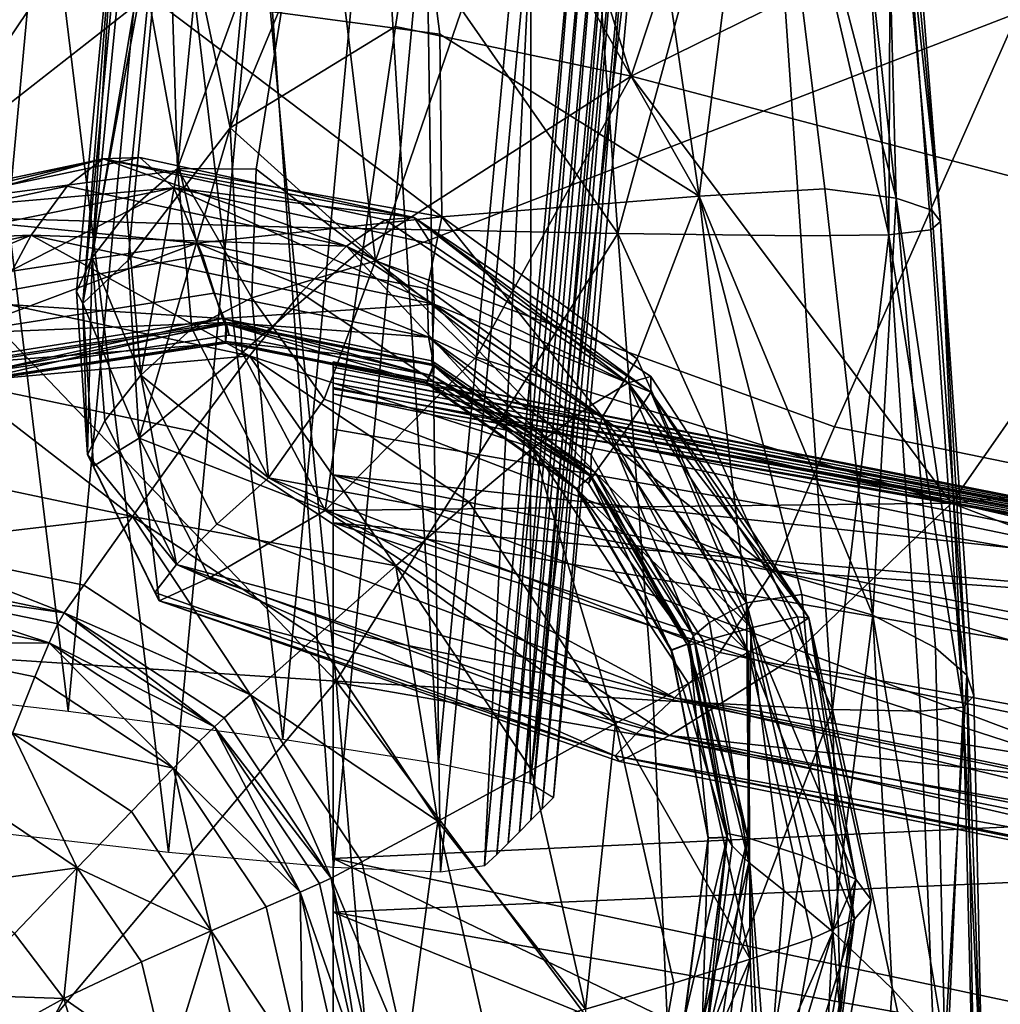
# Model space of a CAD drawing. Header units: millimetres. Extents: x -312 to 313, y -340 to 267.
# Tile 7 of 73: x -265 to -240, y -196 to -171. Entities that reach past the tile are written whole.
import ezdxf

# ---------------------------------------------------------------- set-up
doc = ezdxf.new("R2010")
doc.units = ezdxf.units.MM
doc.layers.add('Default', color=7, linetype='Continuous', true_color=0x000000)

msp = doc.modelspace()

# ---------------------------------------------------------------- linework, layer by layer
at = {"layer": 'Default', "color": 18, "true_color": 0x000000}
for points in [[(-260.015, -173.572, 448.469), (-255.774, -170.976, 451.079), (-253.915, -158.95, 453.463)], [(-260.015, -173.572, 448.469), (-253.915, -158.95, 453.463), (-258.943, -162.173, 449.575)], [(-249.724, -172.251, 451.912), (-253.915, -158.95, 453.463), (-255.774, -170.976, 451.079)], [(-249.724, -172.251, 451.912), (-245.592, -159.793, 454.798), (-253.915, -158.95, 453.463)], [(-249.724, -172.251, 451.912), (-230.742, -162.897, 453.99), (-245.592, -159.793, 454.798)], [(-262.119, -170.166, 654.902), (-255.893, -161.386, 654.469), (-254.632, -171.171, 654.614)], [(-247.981, -175.326, 655.64), (-254.632, -171.171, 654.614), (-255.893, -161.386, 654.469)], [(-247.981, -175.326, 655.64), (-255.893, -161.386, 654.469), (-249.912, -162.127, 655.053)], [(-262.119, -170.166, 654.902), (-270.876, -171.167, 656.03), (-272.714, -161.892, 656.569)], [(-247.981, -175.326, 655.64), (-249.912, -162.127, 655.053), (-246.335, -162.33, 656.96)], [(-268.726, -175.812, 677.901), (-259.742, -162.42, 675.447), (-270.413, -162.176, 677.564)], [(-264.167, -188.54, 444.324), (-267.368, -162.377, 442.397), (-269.749, -187.902, 443.694)], [(-268.726, -175.812, 677.901), (-258.463, -176.125, 676.013), (-259.742, -162.42, 675.447)], [(-264.167, -188.54, 444.324), (-261.787, -163.015, 443.025), (-267.368, -162.377, 442.397)], [(-260.015, -173.572, 448.469), (-258.943, -162.173, 449.575), (-261.591, -166.111, 445.172)], [(-250.071, -176.282, 673.765), (-251.058, -162.532, 673.031), (-259.742, -162.42, 675.447)], [(-250.071, -176.282, 673.765), (-259.742, -162.42, 675.447), (-258.463, -176.125, 676.013)], [(-247.981, -175.326, 655.64), (-246.335, -162.33, 656.96), (-244.758, -175.135, 658.149)], [(-242.925, -175.377, 660.481), (-246.335, -162.33, 656.96), (-244.381, -162.308, 659.413)], [(-242.925, -175.377, 660.481), (-244.758, -175.135, 658.149), (-246.335, -162.33, 656.96)], [(-242.925, -175.377, 660.481), (-244.381, -162.308, 659.413), (-243.27, -162.37, 661.641)], [(-241.79, -175.98, 664.597), (-243.27, -162.37, 661.641), (-242.874, -162.464, 663.711)], [(-241.79, -175.98, 664.597), (-242.011, -175.683, 662.598), (-243.27, -162.37, 661.641)], [(-242.925, -175.377, 660.481), (-243.27, -162.37, 661.641), (-242.011, -175.683, 662.598)], [(-250.071, -176.282, 673.765), (-246.312, -162.581, 670.386), (-251.058, -162.532, 673.031)], [(-250.071, -176.282, 673.765), (-245.375, -176.348, 671.22), (-246.312, -162.581, 670.386)], [(-243.117, -176.32, 668.711), (-244.109, -162.578, 667.835), (-246.312, -162.581, 670.386)], [(-243.117, -176.32, 668.711), (-246.312, -162.581, 670.386), (-245.375, -176.348, 671.22)], [(-243.117, -176.32, 668.711), (-243.058, -162.537, 665.691), (-244.109, -162.578, 667.835)], [(-243.117, -176.32, 668.711), (-242.041, -176.194, 666.568), (-243.058, -162.537, 665.691)], [(-241.79, -175.98, 664.597), (-242.874, -162.464, 663.711), (-243.058, -162.537, 665.691)], [(-241.79, -175.98, 664.597), (-243.058, -162.537, 665.691), (-242.041, -176.194, 666.568)], [(-249.724, -172.251, 451.912), (-236.326, -175.777, 450.914), (-230.742, -162.897, 453.99)], [(-258.665, -189.258, 443.243), (-261.787, -163.015, 443.025), (-264.167, -188.54, 444.324)], [(-258.665, -189.258, 443.243), (-256.285, -163.733, 441.945), (-261.787, -163.015, 443.025)], [(-254.672, -189.882, 440.511), (-256.285, -163.733, 441.945), (-258.665, -189.258, 443.243)], [(-254.672, -189.882, 440.511), (-252.291, -164.357, 439.214), (-256.285, -163.733, 441.945)], [(-252.314, -190.388, 436.28), (-252.291, -164.357, 439.214), (-254.672, -189.882, 440.511)], [(-252.314, -190.388, 436.28), (-249.934, -164.863, 434.983), (-252.291, -164.357, 439.214)], [(-261.37, -174.614, 437.654), (-261.645, -165.548, 437.953), (-260.384, -164.625, 437.14)], [(-261.37, -174.614, 437.654), (-260.384, -164.625, 437.14), (-257.765, -164.718, 436.38)], [(-261.37, -174.614, 437.654), (-257.765, -164.718, 436.38), (-259.35, -174.638, 436.994)], [(-256.282, -176.983, 436.395), (-259.35, -174.638, 436.994), (-257.765, -164.718, 436.38)], [(-256.282, -176.983, 436.395), (-257.765, -164.718, 436.38), (-252.806, -166.834, 435.48)], [(-252.314, -190.388, 436.28), (-249.341, -165.228, 429.406), (-249.934, -164.863, 434.983)], [(-267.176, -191.53, 378.193), (-270.297, -165.287, 377.976), (-264.796, -166.005, 376.895)], [(-252.314, -190.388, 436.28), (-251.722, -190.753, 430.704), (-249.341, -165.228, 429.406)], [(-251.722, -190.753, 430.704), (-249.631, -165.522, 423.168), (-249.341, -165.228, 429.406)], [(-263.556, -176.902, 439.545), (-262.529, -166.477, 439.008), (-261.645, -165.548, 437.953)], [(-263.556, -176.902, 439.545), (-261.645, -165.548, 437.953), (-262.664, -175.755, 438.471)], [(-261.37, -174.614, 437.654), (-262.664, -175.755, 438.471), (-261.645, -165.548, 437.953)], [(-252.011, -191.047, 424.466), (-249.92, -165.815, 416.95), (-249.631, -165.522, 423.168)], [(-251.722, -190.753, 430.704), (-252.011, -191.047, 424.466), (-249.631, -165.522, 423.168)], [(-252.011, -191.047, 424.466), (-252.301, -191.34, 418.248), (-249.92, -165.815, 416.95)], [(-252.301, -191.34, 418.248), (-250.209, -166.107, 410.742), (-249.92, -165.815, 416.95)], [(-261.594, -192.168, 378.822), (-267.176, -191.53, 378.193), (-264.796, -166.005, 376.895)], [(-261.594, -192.168, 378.822), (-264.796, -166.005, 376.895), (-259.214, -166.643, 377.525)], [(-263.798, -178.079, 442.858), (-261.591, -166.111, 445.172), (-262.774, -167.419, 442.297)], [(-263.798, -178.079, 442.858), (-262.628, -176.966, 445.317), (-261.591, -166.111, 445.172)], [(-260.015, -173.572, 448.469), (-261.591, -166.111, 445.172), (-262.628, -176.966, 445.317)], [(-252.301, -191.34, 418.248), (-252.589, -191.632, 412.041), (-250.209, -166.107, 410.742)], [(-252.589, -191.632, 412.041), (-250.498, -166.399, 404.536), (-250.209, -166.107, 410.742)], [(-252.878, -191.924, 405.833), (-250.793, -166.692, 397.99), (-250.498, -166.399, 404.536)], [(-252.589, -191.632, 412.041), (-252.878, -191.924, 405.833), (-250.498, -166.399, 404.536)], [(-263.556, -176.902, 439.545), (-262.937, -167.179, 440.419), (-262.529, -166.477, 439.008)], [(-257.362, -192.55, 381.22), (-261.594, -192.168, 378.822), (-259.214, -166.643, 377.525)], [(-257.362, -192.55, 381.22), (-259.214, -166.643, 377.525), (-254.982, -167.025, 379.922)], [(-253.174, -192.217, 399.287), (-251.105, -166.986, 390.765), (-250.793, -166.692, 397.99)], [(-252.878, -191.924, 405.833), (-253.174, -192.217, 399.287), (-250.793, -166.692, 397.99)], [(-256.282, -176.983, 436.395), (-252.806, -166.834, 435.48), (-239.806, -170.624, 433.335)], [(-263.798, -178.079, 442.858), (-262.937, -167.179, 440.419), (-263.961, -177.772, 440.973)], [(-263.556, -176.902, 439.545), (-263.961, -177.772, 440.973), (-262.937, -167.179, 440.419)], [(-263.798, -178.079, 442.858), (-262.774, -167.419, 442.297), (-262.937, -167.179, 440.419)], [(-254.614, -192.668, 385.571), (-257.362, -192.55, 381.22), (-254.982, -167.025, 379.922)], [(-254.614, -192.668, 385.571), (-254.982, -167.025, 379.922), (-252.234, -167.143, 384.274)], [(-253.485, -192.511, 392.063), (-254.614, -192.668, 385.571), (-252.234, -167.143, 384.274)], [(-253.485, -192.511, 392.063), (-252.234, -167.143, 384.274), (-251.105, -166.986, 390.765)], [(-253.174, -192.217, 399.287), (-253.485, -192.511, 392.063), (-251.105, -166.986, 390.765)], [(-262.119, -170.166, 654.902), (-269.207, -175.715, 653.618), (-270.876, -171.167, 656.03)], [(-262.119, -170.166, 654.902), (-261.304, -174.658, 653.035), (-269.207, -175.715, 653.618)], [(-262.119, -170.166, 654.902), (-254.632, -171.171, 654.614), (-254.588, -175.859, 652.88)], [(-262.119, -170.166, 654.902), (-254.588, -175.859, 652.88), (-261.304, -174.658, 653.035)], [(-256.282, -176.983, 436.395), (-239.806, -170.624, 433.335), (-244.511, -181.247, 434.446)], [(-216.376, -187.023, 429.741), (-244.511, -181.247, 434.446), (-239.806, -170.624, 433.335)], [(-260.015, -173.572, 448.469), (-256.604, -176.654, 448.914), (-255.774, -170.976, 451.079)], [(-249.724, -172.251, 451.912), (-255.774, -170.976, 451.079), (-256.604, -176.654, 448.914)], [(-247.981, -175.326, 655.64), (-254.588, -175.859, 652.88), (-254.632, -171.171, 654.614)], [(-249.724, -172.251, 451.912), (-256.604, -176.654, 448.914), (-253.707, -179.462, 448.638)], [(-249.724, -172.251, 451.912), (-253.707, -179.462, 448.638), (-241.505, -183.204, 447.504)], [(-249.724, -172.251, 451.912), (-241.505, -183.204, 447.504), (-236.326, -175.777, 450.914)], [(-260.015, -173.572, 448.469), (-262.628, -176.966, 445.317), (-262.347, -181.534, 445.03)], [(-260.015, -173.572, 448.469), (-262.347, -181.534, 445.03), (-259.707, -179.339, 447.05)], [(-260.015, -173.572, 448.469), (-259.707, -179.339, 447.05), (-256.604, -176.654, 448.914)], [(-263.27, -174.366, 395.031), (-264.197, -175.068, 342.362), (-271.287, -176.565, 342.573)], [(-263.27, -174.366, 395.031), (-271.287, -176.565, 342.573), (-270.419, -175.872, 395.242)], [(-263.27, -174.366, 395.031), (-270.419, -175.872, 395.242), (-269.295, -175.801, 447.902)], [(-263.27, -174.366, 395.031), (-269.295, -175.801, 447.902), (-262.334, -174.337, 447.696)], [(-261.462, -175.116, 501.9), (-262.334, -174.337, 447.696), (-269.295, -175.801, 447.902)], [(-263.27, -174.366, 395.031), (-257.027, -176.613, 342.176), (-264.197, -175.068, 342.362)], [(-263.27, -174.366, 395.031), (-262.334, -174.337, 447.696), (-255.294, -175.871, 447.513)], [(-263.27, -174.366, 395.031), (-256.039, -175.934, 394.843), (-257.027, -176.613, 342.176)], [(-263.27, -174.366, 395.031), (-255.294, -175.871, 447.513), (-256.039, -175.934, 394.843)], [(-261.462, -175.116, 501.9), (-255.294, -175.871, 447.513), (-262.334, -174.337, 447.696)], [(-260.867, -176.529, 649.104), (-269.207, -175.715, 653.618), (-261.304, -174.658, 653.035)], [(-261.37, -174.614, 437.654), (-262.305, -179.921, 438.537), (-262.664, -175.755, 438.471)], [(-261.37, -174.614, 437.654), (-260.994, -178.723, 437.717), (-262.305, -179.921, 438.537)], [(-261.37, -174.614, 437.654), (-259.456, -177.936, 437.196), (-260.994, -178.723, 437.717)], [(-261.37, -174.614, 437.654), (-259.35, -174.638, 436.994), (-259.456, -177.936, 437.196)], [(-260.867, -176.529, 649.104), (-261.304, -174.658, 653.035), (-254.588, -175.859, 652.88)], [(-256.282, -176.983, 436.395), (-259.456, -177.936, 437.196), (-259.35, -174.638, 436.994)], [(-265.12, -176.329, 285.778), (-271.287, -176.565, 342.573), (-264.197, -175.068, 342.362)], [(-261.462, -175.116, 501.9), (-269.295, -175.801, 447.902), (-268.137, -176.472, 502.092)], [(-261.462, -175.116, 501.9), (-268.137, -176.472, 502.092), (-267.169, -178.011, 559.356)], [(-261.462, -175.116, 501.9), (-267.169, -178.011, 559.356), (-260.724, -176.843, 559.186)], [(-265.12, -176.329, 285.778), (-264.197, -175.068, 342.362), (-257.027, -176.613, 342.176)], [(-261.462, -175.116, 501.9), (-260.724, -176.843, 559.186), (-254.782, -178.094, 559.035)], [(-261.462, -175.116, 501.9), (-254.782, -178.094, 559.035), (-254.855, -176.55, 501.731)], [(-261.462, -175.116, 501.9), (-254.855, -176.55, 501.731), (-255.294, -175.871, 447.513)], [(-247.981, -175.326, 655.64), (-244.758, -175.135, 658.149), (-243.529, -186.074, 659.178)], [(-242.925, -175.377, 660.481), (-243.529, -186.074, 659.178), (-244.758, -175.135, 658.149)], [(-247.981, -175.326, 655.64), (-249.573, -179.5, 653.041), (-254.588, -175.859, 652.88)], [(-247.981, -175.326, 655.64), (-246.764, -185.759, 653.407), (-249.573, -179.5, 653.041)], [(-247.981, -175.326, 655.64), (-243.529, -186.074, 659.178), (-245.344, -185.544, 656.543)], [(-247.981, -175.326, 655.64), (-245.344, -185.544, 656.543), (-246.764, -185.759, 653.407)], [(-242.925, -175.377, 660.481), (-241.917, -186.912, 661.449), (-243.529, -186.074, 659.178)], [(-242.925, -175.377, 660.481), (-242.011, -175.683, 662.598), (-241.11, -187.619, 663.491)], [(-242.925, -175.377, 660.481), (-241.11, -187.619, 663.491), (-241.917, -186.912, 661.449)], [(-260.867, -176.529, 649.104), (-267.874, -177.592, 649.251), (-269.207, -175.715, 653.618)], [(-263.556, -176.902, 439.545), (-262.664, -175.755, 438.471), (-262.305, -179.921, 438.537)], [(-241.79, -175.98, 664.597), (-241.11, -187.619, 663.491), (-242.011, -175.683, 662.598)], [(-210.046, -179.929, 448.029), (-236.326, -175.777, 450.914), (-241.505, -183.204, 447.504)], [(-268.726, -175.812, 677.901), (-267.208, -187.123, 678.245), (-257.297, -187.774, 676.56)], [(-268.726, -175.812, 677.901), (-257.297, -187.774, 676.56), (-258.463, -176.125, 676.013)], [(-260.867, -176.529, 649.104), (-254.588, -175.859, 652.88), (-254.956, -177.701, 648.996)], [(-249.805, -180.117, 394.705), (-257.027, -176.613, 342.176), (-256.039, -175.934, 394.843)], [(-249.805, -180.117, 394.705), (-256.039, -175.934, 394.843), (-255.294, -175.871, 447.513)], [(-249.805, -180.117, 394.705), (-255.294, -175.871, 447.513), (-249.224, -179.957, 447.38)], [(-249.219, -180.355, 501.607), (-255.294, -175.871, 447.513), (-254.855, -176.55, 501.731)], [(-249.219, -180.355, 501.607), (-249.224, -179.957, 447.38), (-255.294, -175.871, 447.513)], [(-250.464, -180.988, 648.955), (-254.956, -177.701, 648.996), (-254.588, -175.859, 652.88)], [(-250.464, -180.988, 648.955), (-254.588, -175.859, 652.88), (-249.573, -179.5, 653.041)], [(-241.79, -175.98, 664.597), (-242.041, -176.194, 666.568), (-241.212, -188.439, 667.396)], [(-241.79, -175.98, 664.597), (-241.212, -188.439, 667.396), (-240.934, -188.144, 665.432)], [(-241.79, -175.98, 664.597), (-240.934, -188.144, 665.432), (-241.11, -187.619, 663.491)], [(-250.071, -176.282, 673.765), (-258.463, -176.125, 676.013), (-257.297, -187.774, 676.56)], [(-250.071, -176.282, 673.765), (-257.297, -187.774, 676.56), (-249.16, -188.256, 674.468)], [(-250.071, -176.282, 673.765), (-249.16, -188.256, 674.468), (-244.557, -188.497, 672.011)], [(-250.071, -176.282, 673.765), (-244.557, -188.497, 672.011), (-245.375, -176.348, 671.22)], [(-243.117, -176.32, 668.711), (-241.212, -188.439, 667.396), (-242.041, -176.194, 666.568)], [(-265.12, -176.329, 285.778), (-272.495, -179.409, 221.551), (-271.959, -177.776, 285.98)], [(-265.12, -176.329, 285.778), (-266.042, -178.038, 221.361), (-272.495, -179.409, 221.551)], [(-265.12, -176.329, 285.778), (-271.959, -177.776, 285.98), (-271.287, -176.565, 342.573)], [(-260.867, -176.529, 649.104), (-267.04, -178.854, 642.845), (-267.874, -177.592, 649.251)], [(-260.867, -176.529, 649.104), (-260.432, -177.819, 642.781), (-267.04, -178.854, 642.845)], [(-265.12, -176.329, 285.778), (-259.517, -179.427, 221.192), (-266.042, -178.038, 221.361)], [(-265.12, -176.329, 285.778), (-257.027, -176.613, 342.176), (-258.204, -177.811, 285.598)], [(-265.12, -176.329, 285.778), (-258.204, -177.811, 285.598), (-259.517, -179.427, 221.192)], [(-260.867, -176.529, 649.104), (-254.926, -178.944, 642.688), (-260.432, -177.819, 642.781)], [(-260.867, -176.529, 649.104), (-254.956, -177.701, 648.996), (-254.926, -178.944, 642.688)], [(-249.219, -180.355, 501.607), (-254.855, -176.55, 501.731), (-254.782, -178.094, 559.035)], [(-243.117, -176.32, 668.711), (-245.375, -176.348, 671.22), (-244.557, -188.497, 672.011)], [(-243.117, -176.32, 668.711), (-244.557, -188.497, 672.011), (-242.302, -188.543, 669.538)], [(-243.117, -176.32, 668.711), (-242.302, -188.543, 669.538), (-241.212, -188.439, 667.396)], [(-257.576, -183.393, 446.472), (-256.604, -176.654, 448.914), (-259.707, -179.339, 447.05)], [(-252.24, -181.788, 285.467), (-258.204, -177.811, 285.598), (-257.027, -176.613, 342.176)], [(-257.576, -183.393, 446.472), (-253.707, -179.462, 448.638), (-256.604, -176.654, 448.914)], [(-252.24, -181.788, 285.467), (-257.027, -176.613, 342.176), (-250.844, -180.749, 342.04)], [(-249.805, -180.117, 394.705), (-250.844, -180.749, 342.04), (-257.027, -176.613, 342.176)], [(-260.214, -178.466, 605.462), (-260.724, -176.843, 559.186), (-267.169, -178.011, 559.356)], [(-263.556, -176.902, 439.545), (-263.675, -181.953, 441.059), (-263.961, -177.772, 440.973)], [(-263.798, -178.079, 442.858), (-262.347, -181.534, 445.03), (-262.628, -176.966, 445.317)], [(-263.556, -176.902, 439.545), (-263.234, -181.087, 439.62), (-263.675, -181.953, 441.059)], [(-263.556, -176.902, 439.545), (-262.305, -179.921, 438.537), (-263.234, -181.087, 439.62)], [(-260.214, -178.466, 605.462), (-254.782, -178.094, 559.035), (-260.724, -176.843, 559.186)], [(-256.282, -176.983, 436.395), (-257.604, -180.535, 436.858), (-259.456, -177.936, 437.196)], [(-256.282, -176.983, 436.395), (-246.091, -184.94, 434.965), (-257.604, -180.535, 436.858)], [(-256.282, -176.983, 436.395), (-244.511, -181.247, 434.446), (-246.091, -184.94, 434.965)], [(-260.124, -178.568, 636.471), (-267.04, -178.854, 642.845), (-260.432, -177.819, 642.781)], [(-263.798, -178.079, 442.858), (-263.961, -177.772, 440.973), (-263.675, -181.953, 441.059)], [(-260.124, -178.568, 636.471), (-260.432, -177.819, 642.781), (-254.926, -178.944, 642.688)], [(-252.24, -181.788, 285.467), (-259.517, -179.427, 221.192), (-258.204, -177.811, 285.598)], [(-250.464, -180.988, 648.955), (-254.926, -178.944, 642.688), (-254.956, -177.701, 648.996)], [(-260.214, -178.466, 605.462), (-267.169, -178.011, 559.356), (-266.532, -179.47, 605.613)], [(-266.981, -180.095, 153.034), (-266.042, -178.038, 221.361), (-259.517, -179.427, 221.192)], [(-263.798, -178.079, 442.858), (-263.525, -182.254, 442.948), (-262.347, -181.534, 445.03)], [(-263.798, -178.079, 442.858), (-263.675, -181.953, 441.059), (-263.525, -182.254, 442.948)], [(-259.03, -182.556, 437.47), (-260.994, -178.723, 437.717), (-259.456, -177.936, 437.196)], [(-259.03, -182.556, 437.47), (-259.456, -177.936, 437.196), (-257.604, -180.535, 436.858)], [(-260.214, -178.466, 605.462), (-254.842, -179.553, 605.333), (-254.782, -178.094, 559.035)], [(-250.65, -182.416, 605.242), (-254.782, -178.094, 559.035), (-254.842, -179.553, 605.333)], [(-249.219, -180.355, 501.607), (-254.782, -178.094, 559.035), (-249.902, -181.401, 558.925)], [(-250.65, -182.416, 605.242), (-249.902, -181.401, 558.925), (-254.782, -178.094, 559.035)], [(-260.124, -178.568, 636.471), (-266.599, -179.563, 636.603), (-267.04, -178.854, 642.845)], [(-260.124, -178.568, 636.471), (-266.445, -180.027, 636.64), (-266.599, -179.563, 636.603)], [(-260.214, -178.466, 605.462), (-266.532, -179.47, 605.613), (-266.399, -179.861, 629.327)], [(-260.124, -178.568, 636.471), (-260.133, -179.056, 636.505), (-266.445, -180.027, 636.64)], [(-260.214, -178.466, 605.462), (-266.399, -179.861, 629.327), (-260.036, -178.892, 629.176)], [(-260.214, -178.466, 605.462), (-254.795, -179.941, 629.066), (-254.842, -179.553, 605.333)], [(-260.214, -178.466, 605.462), (-260.036, -178.892, 629.176), (-254.795, -179.941, 629.066)], [(-254.786, -179.646, 636.375), (-260.133, -179.056, 636.505), (-260.124, -178.568, 636.471)], [(-260.124, -178.568, 636.471), (-254.926, -178.944, 642.688), (-254.786, -179.646, 636.375)], [(-260.11, -178.609, 635.885), (-266.399, -179.861, 629.327), (-266.575, -179.603, 636.018)], [(-266.575, -179.603, 636.018), (-260.123, -179.096, 635.919), (-260.11, -178.609, 635.885)], [(-260.11, -178.609, 635.885), (-260.036, -178.892, 629.176), (-266.399, -179.861, 629.327)], [(-259.03, -182.556, 437.47), (-262.305, -179.921, 438.537), (-260.994, -178.723, 437.717)], [(-260.11, -178.609, 635.885), (-260.123, -179.096, 635.919), (-254.977, -180.131, 635.816)], [(-260.11, -178.609, 635.885), (-254.781, -179.684, 635.789), (-254.795, -179.941, 629.066)], [(-260.11, -178.609, 635.885), (-254.795, -179.941, 629.066), (-260.036, -178.892, 629.176)], [(-260.11, -178.609, 635.885), (-254.977, -180.131, 635.816), (-254.781, -179.684, 635.789)], [(-266.445, -180.027, 636.64), (-260.133, -179.056, 636.505), (-260.123, -179.096, 635.919)], [(-254.786, -179.646, 636.375), (-254.976, -180.096, 636.403), (-260.133, -179.056, 636.505)], [(-260.133, -179.056, 636.505), (-254.977, -180.131, 635.816), (-260.123, -179.096, 635.919)], [(-260.133, -179.056, 636.505), (-254.976, -180.096, 636.403), (-254.977, -180.131, 635.816)], [(-250.762, -182.491, 636.327), (-254.926, -178.944, 642.688), (-250.75, -181.962, 642.612)], [(-250.762, -182.491, 636.327), (-254.786, -179.646, 636.375), (-254.926, -178.944, 642.688)], [(-250.464, -180.988, 648.955), (-250.75, -181.962, 642.612), (-254.926, -178.944, 642.688)], [(-266.575, -179.603, 636.018), (-266.425, -180.067, 636.055), (-260.123, -179.096, 635.919)], [(-266.445, -180.027, 636.64), (-260.123, -179.096, 635.919), (-266.425, -180.067, 636.055)], [(-257.576, -183.393, 446.472), (-259.707, -179.339, 447.05), (-262.347, -181.534, 445.03)], [(-266.981, -180.095, 153.034), (-259.517, -179.427, 221.192), (-260.957, -181.369, 152.88)], [(-255.76, -184.812, 152.765), (-260.957, -181.369, 152.88), (-259.517, -179.427, 221.192)], [(-255.76, -184.812, 152.765), (-259.517, -179.427, 221.192), (-253.888, -183.168, 221.068)], [(-252.24, -181.788, 285.467), (-253.888, -183.168, 221.068), (-259.517, -179.427, 221.192)], [(-257.576, -183.393, 446.472), (-241.505, -183.204, 447.504), (-253.707, -179.462, 448.638)], [(-257.368, -179.577, 390.228), (-232.403, -184.559, 393.542), (-232.797, -184.431, 387.194)], [(-257.368, -179.577, 390.228), (-257.368, -179.716, 396.852), (-232.403, -184.559, 393.542)], [(-233.205, -185.078, 381.565), (-257.368, -180.233, 384.388), (-257.368, -179.577, 390.228)], [(-233.205, -185.078, 381.565), (-257.368, -179.577, 390.228), (-232.797, -184.431, 387.194)], [(-250.65, -182.416, 605.242), (-254.842, -179.553, 605.333), (-254.795, -179.941, 629.066)], [(-250.464, -180.988, 648.955), (-249.573, -179.5, 653.041), (-246.764, -185.759, 653.407)], [(-232.403, -184.559, 393.542), (-257.368, -179.716, 396.852), (-257.368, -179.854, 403.454)], [(-254.781, -179.684, 635.789), (-254.977, -180.131, 635.816), (-251.127, -182.848, 635.758)], [(-250.762, -182.491, 636.327), (-254.976, -180.096, 636.403), (-254.786, -179.646, 636.375)], [(-250.765, -182.519, 635.741), (-254.795, -179.941, 629.066), (-254.781, -179.684, 635.789)], [(-254.781, -179.684, 635.789), (-251.127, -182.848, 635.758), (-250.765, -182.519, 635.741)], [(-266.981, -180.095, 153.034), (-262.52, -183.544, 84.584), (-267.956, -182.403, 84.718)], [(-266.981, -180.095, 153.034), (-260.957, -181.369, 152.88), (-262.52, -183.544, 84.584)], [(-261.392, -184.776, 439.392), (-263.234, -181.087, 439.62), (-262.305, -179.921, 438.537)], [(-259.03, -182.556, 437.47), (-260.358, -183.74, 438.293), (-262.305, -179.921, 438.537)], [(-261.392, -184.776, 439.392), (-262.305, -179.921, 438.537), (-260.358, -183.74, 438.293)], [(-232.403, -184.559, 393.542), (-257.368, -179.854, 403.454), (-232.01, -184.676, 399.857)], [(-257.368, -179.854, 403.454), (-257.368, -179.991, 410.046), (-231.617, -184.793, 406.154)], [(-257.368, -179.854, 403.454), (-231.617, -184.793, 406.154), (-232.01, -184.676, 399.857)], [(-231.617, -184.793, 406.154), (-257.368, -179.991, 410.046), (-257.368, -180.129, 416.638)], [(-254.976, -180.096, 636.403), (-251.127, -182.848, 635.758), (-254.977, -180.131, 635.816)], [(-250.762, -182.491, 636.327), (-251.121, -182.824, 636.346), (-254.976, -180.096, 636.403)], [(-254.976, -180.096, 636.403), (-251.121, -182.824, 636.346), (-251.127, -182.848, 635.758)], [(-250.65, -182.416, 605.242), (-254.795, -179.941, 629.066), (-250.825, -182.699, 629.005)], [(-250.765, -182.519, 635.741), (-250.825, -182.699, 629.005), (-254.795, -179.941, 629.066)], [(-249.805, -180.117, 394.705), (-249.224, -179.957, 447.38), (-245.171, -186.147, 447.321)], [(-249.219, -180.355, 501.607), (-245.171, -186.147, 447.321), (-249.224, -179.957, 447.38)], [(-210.046, -179.929, 448.029), (-241.505, -183.204, 447.504), (-213.585, -187.868, 444.177)], [(-257.368, -180.129, 416.638), (-257.368, -180.267, 423.241), (-230.838, -185.049, 418.753)], [(-257.368, -180.129, 416.638), (-230.838, -185.049, 418.753), (-231.227, -184.918, 412.449)], [(-231.617, -184.793, 406.154), (-257.368, -180.129, 416.638), (-231.227, -184.918, 412.449)], [(-257.368, -182.479, 380.143), (-257.368, -180.233, 384.388), (-233.205, -185.078, 381.565)], [(-230.838, -185.049, 418.753), (-257.368, -180.267, 423.241), (-257.368, -180.405, 429.865)], [(-249.805, -180.117, 394.705), (-246.715, -187.026, 341.98), (-250.844, -180.749, 342.04)], [(-249.219, -180.355, 501.607), (-249.902, -181.401, 558.925), (-246.645, -186.404, 558.873)], [(-249.805, -180.117, 394.705), (-245.64, -186.461, 394.643), (-246.715, -187.026, 341.98)], [(-249.805, -180.117, 394.705), (-245.171, -186.147, 447.321), (-245.64, -186.461, 394.643)], [(-249.219, -180.355, 501.607), (-246.645, -186.404, 558.873), (-245.455, -186.117, 501.55)], [(-249.219, -180.355, 501.607), (-245.455, -186.117, 501.55), (-245.171, -186.147, 447.321)], [(-259.03, -182.556, 437.47), (-257.604, -180.535, 436.858), (-246.091, -184.94, 434.965)], [(-230.838, -185.049, 418.753), (-257.368, -180.405, 429.865), (-230.447, -185.18, 425.076)], [(-257.368, -180.405, 429.865), (-257.368, -181.301, 435.707), (-230.16, -186.062, 430.684)], [(-257.368, -180.405, 429.865), (-230.16, -186.062, 430.684), (-230.447, -185.18, 425.076)], [(-252.24, -181.788, 285.467), (-250.844, -180.749, 342.04), (-246.715, -187.026, 341.98)], [(-261.392, -184.776, 439.392), (-263.675, -181.953, 441.059), (-263.234, -181.087, 439.62)], [(-250.464, -180.988, 648.955), (-248.129, -186.61, 642.599), (-250.75, -181.962, 642.612)], [(-250.464, -180.988, 648.955), (-247.718, -186.265, 649.012), (-248.129, -186.61, 642.599)], [(-250.464, -180.988, 648.955), (-246.764, -185.759, 653.407), (-247.718, -186.265, 649.012)], [(-230.16, -186.062, 430.684), (-257.368, -181.301, 435.707), (-257.368, -183.71, 439.96)], [(-216.376, -187.023, 429.741), (-246.091, -184.94, 434.965), (-244.511, -181.247, 434.446)], [(-261.833, -185.711, 442.743), (-262.347, -181.534, 445.03), (-263.525, -182.254, 442.948)], [(-255.76, -184.812, 152.765), (-262.52, -183.544, 84.584), (-260.957, -181.369, 152.88)], [(-261.833, -185.711, 442.743), (-260.546, -185.119, 444.733), (-262.347, -181.534, 445.03)], [(-257.576, -183.393, 446.472), (-262.347, -181.534, 445.03), (-260.546, -185.119, 444.733)], [(-250.65, -182.416, 605.242), (-246.645, -186.404, 558.873), (-249.902, -181.401, 558.925)], [(-252.24, -181.788, 285.467), (-250.124, -188.856, 221.011), (-253.888, -183.168, 221.068)], [(-252.24, -181.788, 285.467), (-246.715, -187.026, 341.98), (-248.255, -187.829, 285.408)], [(-252.24, -181.788, 285.467), (-248.255, -187.829, 285.408), (-250.124, -188.856, 221.011)], [(-261.833, -185.711, 442.743), (-263.525, -182.254, 442.948), (-263.675, -181.953, 441.059)], [(-261.833, -185.711, 442.743), (-263.675, -181.953, 441.059), (-261.945, -185.491, 440.848)], [(-261.392, -184.776, 439.392), (-261.945, -185.491, 440.848), (-263.675, -181.953, 441.059)], [(-250.762, -182.491, 636.327), (-250.75, -181.962, 642.612), (-248.129, -186.61, 642.599)], [(-268.719, -184.275, 32.548), (-267.956, -182.403, 84.718), (-262.52, -183.544, 84.584)], [(-259.03, -182.556, 437.47), (-248.616, -188.201, 436.375), (-260.358, -183.74, 438.293)], [(-259.03, -182.556, 437.47), (-246.091, -184.94, 434.965), (-247.455, -187.034, 435.577)], [(-259.03, -182.556, 437.47), (-247.455, -187.034, 435.577), (-248.616, -188.201, 436.375)], [(-257.368, -182.479, 380.143), (-233.205, -185.078, 381.565), (-233.646, -187.284, 377.405)], [(-234.127, -191.235, 374.837), (-257.368, -186.461, 377.56), (-257.368, -182.479, 380.143)], [(-234.127, -191.235, 374.837), (-257.368, -182.479, 380.143), (-233.646, -187.284, 377.405)], [(-250.765, -182.519, 635.741), (-251.127, -182.848, 635.758), (-248.696, -186.979, 635.76)], [(-248.233, -186.796, 636.341), (-251.121, -182.824, 636.346), (-250.762, -182.491, 636.327)], [(-250.65, -182.416, 605.242), (-250.825, -182.699, 629.005), (-248.273, -186.855, 628.999)], [(-250.765, -182.519, 635.741), (-248.273, -186.855, 628.999), (-250.825, -182.699, 629.005)], [(-250.765, -182.519, 635.741), (-248.239, -186.806, 635.753), (-248.273, -186.855, 628.999)], [(-250.765, -182.519, 635.741), (-248.696, -186.979, 635.76), (-248.239, -186.806, 635.753)], [(-250.762, -182.491, 636.327), (-248.129, -186.61, 642.599), (-248.233, -186.796, 636.341)], [(-250.65, -182.416, 605.242), (-247.874, -186.742, 605.204), (-246.645, -186.404, 558.873)], [(-250.65, -182.416, 605.242), (-248.273, -186.855, 628.999), (-247.874, -186.742, 605.204)], [(-251.121, -182.824, 636.346), (-248.696, -186.979, 635.76), (-251.127, -182.848, 635.758)], [(-248.233, -186.796, 636.341), (-248.691, -186.97, 636.348), (-251.121, -182.824, 636.346)], [(-251.121, -182.824, 636.346), (-248.691, -186.97, 636.348), (-248.696, -186.979, 635.76)], [(-257.576, -183.393, 446.472), (-245.774, -187.312, 444.98), (-241.505, -183.204, 447.504)], [(-255.76, -184.812, 152.765), (-253.888, -183.168, 221.068), (-250.124, -188.856, 221.011)], [(-216.453, -192.675, 440.823), (-241.505, -183.204, 447.504), (-245.774, -187.312, 444.98)], [(-216.453, -192.675, 440.823), (-213.585, -187.868, 444.177), (-241.505, -183.204, 447.504)], [(-268.719, -184.275, 32.548), (-262.52, -183.544, 84.584), (-263.768, -185.309, 32.432)], [(-259.497, -188.121, 32.344), (-263.768, -185.309, 32.432), (-262.52, -183.544, 84.584)], [(-259.497, -188.121, 32.344), (-262.52, -183.544, 84.584), (-257.828, -186.642, 84.484)], [(-255.76, -184.812, 152.765), (-257.828, -186.642, 84.484), (-262.52, -183.544, 84.584)], [(-257.576, -183.393, 446.472), (-260.546, -185.119, 444.733), (-248.744, -189.166, 442.89)], [(-257.576, -183.393, 446.472), (-248.744, -189.166, 442.89), (-245.774, -187.312, 444.98)], [(-261.392, -184.776, 439.392), (-260.358, -183.74, 438.293), (-248.616, -188.201, 436.375)], [(-257.368, -183.71, 439.96), (-230.241, -192.508, 437.416), (-230.083, -188.444, 434.84)], [(-257.368, -183.71, 439.96), (-257.368, -187.789, 442.557), (-230.241, -192.508, 437.416)], [(-230.16, -186.062, 430.684), (-257.368, -183.71, 439.96), (-230.083, -188.444, 434.84)], [(-268.719, -184.275, 32.548), (-264.271, -186.017, 12.55), (-269.022, -185.027, 12.661)], [(-268.719, -184.275, 32.548), (-263.768, -185.309, 32.432), (-264.271, -186.017, 12.55)], [(-261.392, -184.776, 439.392), (-250.135, -189.682, 438.891), (-261.945, -185.491, 440.848)], [(-261.392, -184.776, 439.392), (-249.588, -189.112, 437.45), (-250.135, -189.682, 438.891)], [(-261.392, -184.776, 439.392), (-248.616, -188.201, 436.375), (-249.588, -189.112, 437.45)], [(-255.76, -184.812, 152.765), (-254.684, -191.359, 84.437), (-257.828, -186.642, 84.484)], [(-255.76, -184.812, 152.765), (-252.281, -190.052, 152.714), (-254.684, -191.359, 84.437)], [(-255.76, -184.812, 152.765), (-250.124, -188.856, 221.011), (-252.281, -190.052, 152.714)], [(-269.085, -185.33, 9.299), (-269.022, -185.027, 12.661), (-264.271, -186.017, 12.55)], [(-261.833, -185.711, 442.743), (-248.744, -189.166, 442.89), (-260.546, -185.119, 444.733)], [(-218.251, -193.073, 430.704), (-247.455, -187.034, 435.577), (-246.091, -184.94, 434.965)], [(-218.251, -193.073, 430.704), (-246.091, -184.94, 434.965), (-217.446, -190.882, 430.173)], [(-216.376, -187.023, 429.741), (-217.446, -190.882, 430.173), (-246.091, -184.94, 434.965)], [(-269.085, -185.33, 9.299), (-264.66, -186.787, 6.606), (-269.127, -185.857, 6.711)], [(-269.085, -185.33, 9.299), (-264.433, -186.299, 9.191), (-264.66, -186.787, 6.606)], [(-269.085, -185.33, 9.299), (-264.271, -186.017, 12.55), (-264.433, -186.299, 9.191)], [(-259.497, -188.121, 32.344), (-264.271, -186.017, 12.55), (-263.768, -185.309, 32.432)], [(-261.833, -185.711, 442.743), (-261.945, -185.491, 440.848), (-250.135, -189.682, 438.891)], [(-244.548, -194.204, 657.331), (-246.764, -185.759, 653.407), (-245.344, -185.544, 656.543)], [(-244.548, -194.204, 657.331), (-245.344, -185.544, 656.543), (-243.529, -186.074, 659.178)], [(-269.145, -186.805, 4.68), (-269.127, -185.857, 6.711), (-264.66, -186.787, 6.606)], [(-261.833, -185.711, 442.743), (-250.135, -189.682, 438.891), (-250.026, -189.828, 440.782)], [(-261.833, -185.711, 442.743), (-250.026, -189.828, 440.782), (-248.744, -189.166, 442.89)], [(-246.705, -192.424, 649.133), (-247.718, -186.265, 649.012), (-246.764, -185.759, 653.407)], [(-244.548, -194.204, 657.331), (-245.807, -193.141, 653.863), (-246.764, -185.759, 653.407)], [(-246.705, -192.424, 649.133), (-246.764, -185.759, 653.407), (-245.807, -193.141, 653.863)], [(-260.417, -188.938, 9.11), (-264.433, -186.299, 9.191), (-264.271, -186.017, 12.55)], [(-260.417, -188.938, 9.11), (-264.271, -186.017, 12.55), (-260.17, -188.712, 12.467)], [(-259.497, -188.121, 32.344), (-260.17, -188.712, 12.467), (-264.271, -186.017, 12.55)], [(-243.961, -192.85, 501.565), (-245.455, -186.117, 501.55), (-246.645, -186.404, 558.873)], [(-243.996, -193.88, 394.661), (-245.64, -186.461, 394.643), (-245.171, -186.147, 447.321)], [(-243.961, -192.85, 501.565), (-245.171, -186.147, 447.321), (-245.455, -186.117, 501.55)], [(-243.996, -193.88, 394.661), (-245.171, -186.147, 447.321), (-243.57, -193.383, 447.337)], [(-243.961, -192.85, 501.565), (-243.57, -193.383, 447.337), (-245.171, -186.147, 447.321)], [(-244.548, -194.204, 657.331), (-243.529, -186.074, 659.178), (-243.029, -195.667, 660.06)], [(-241.681, -197.156, 662.298), (-243.029, -195.667, 660.06), (-243.529, -186.074, 659.178)], [(-241.681, -197.156, 662.298), (-243.529, -186.074, 659.178), (-241.917, -186.912, 661.449)], [(-260.417, -188.938, 9.11), (-264.66, -186.787, 6.606), (-264.433, -186.299, 9.191)], [(-246.705, -192.424, 649.133), (-248.129, -186.61, 642.599), (-247.718, -186.265, 649.012)], [(-246.729, -191.788, 605.214), (-246.645, -186.404, 558.873), (-247.874, -186.742, 605.204)], [(-246.729, -191.788, 605.214), (-245.323, -192.25, 558.884), (-246.645, -186.404, 558.873)], [(-243.961, -192.85, 501.565), (-246.645, -186.404, 558.873), (-245.323, -192.25, 558.884)], [(-259.497, -188.121, 32.344), (-257.828, -186.642, 84.484), (-254.684, -191.359, 84.437)], [(-257.368, -192.323, 376.712), (-257.368, -186.461, 377.56), (-234.127, -191.235, 374.837)], [(-247.261, -191.783, 636.373), (-248.233, -186.796, 636.341), (-248.129, -186.61, 642.599)], [(-247.261, -191.783, 636.373), (-248.129, -186.61, 642.599), (-247.137, -191.998, 642.622)], [(-246.705, -192.424, 649.133), (-247.137, -191.998, 642.622), (-248.129, -186.61, 642.599)], [(-243.996, -193.88, 394.661), (-246.715, -187.026, 341.98), (-245.64, -186.461, 394.643)], [(-269.145, -186.805, 4.68), (-264.66, -186.787, 6.606), (-265.026, -187.662, 4.585)], [(-269.145, -186.805, 4.68), (-265.026, -187.662, 4.585), (-265.6, -189.108, 2.915)], [(-261.471, -189.999, 4.513), (-265.026, -187.662, 4.585), (-264.66, -186.787, 6.606)], [(-261.471, -189.999, 4.513), (-264.66, -186.787, 6.606), (-260.806, -189.32, 6.529)], [(-260.417, -188.938, 9.11), (-260.806, -189.32, 6.529), (-264.66, -186.787, 6.606)], [(-248.239, -186.806, 635.753), (-248.696, -186.979, 635.76), (-247.754, -191.787, 635.79)], [(-247.261, -191.783, 636.373), (-248.691, -186.97, 636.348), (-248.233, -186.796, 636.341)], [(-246.729, -191.788, 605.214), (-247.874, -186.742, 605.204), (-248.273, -186.855, 628.999)], [(-247.265, -191.771, 635.786), (-248.273, -186.855, 628.999), (-248.239, -186.806, 635.753)], [(-246.729, -191.788, 605.214), (-248.273, -186.855, 628.999), (-247.255, -191.68, 629.023)], [(-247.265, -191.771, 635.786), (-247.255, -191.68, 629.023), (-248.273, -186.855, 628.999)], [(-248.239, -186.806, 635.753), (-247.754, -191.787, 635.79), (-247.265, -191.771, 635.786)], [(-241.681, -197.156, 662.298), (-241.917, -186.912, 661.449), (-241.11, -187.619, 663.491)], [(-265.718, -197.803, 678.518), (-257.297, -187.774, 676.56), (-267.208, -187.123, 678.245)], [(-248.691, -186.97, 636.348), (-247.754, -191.787, 635.79), (-248.696, -186.979, 635.76)], [(-247.261, -191.783, 636.373), (-247.749, -191.797, 636.377), (-248.691, -186.97, 636.348)], [(-248.691, -186.97, 636.348), (-247.749, -191.797, 636.377), (-247.754, -191.787, 635.79)], [(-218.251, -193.073, 430.704), (-248.616, -188.201, 436.375), (-247.455, -187.034, 435.577)], [(-246.677, -194.898, 285.425), (-248.255, -187.829, 285.408), (-246.715, -187.026, 341.98)], [(-246.677, -194.898, 285.425), (-246.715, -187.026, 341.98), (-245.082, -194.368, 341.996)], [(-243.996, -193.88, 394.661), (-245.082, -194.368, 341.996), (-246.715, -187.026, 341.98)], [(-216.453, -192.675, 440.823), (-245.774, -187.312, 444.98), (-248.744, -189.166, 442.89)], [(-261.471, -189.999, 4.513), (-265.6, -189.108, 2.915), (-265.026, -187.662, 4.585)], [(-241.681, -197.156, 662.298), (-241.11, -187.619, 663.491), (-240.931, -198.295, 664.289)], [(-240.704, -199.097, 666.164), (-241.11, -187.619, 663.491), (-240.934, -188.144, 665.432)], [(-240.704, -199.097, 666.164), (-240.931, -198.295, 664.289), (-241.11, -187.619, 663.491)], [(-265.718, -197.803, 678.518), (-256.379, -198.632, 677.051), (-257.297, -187.774, 676.56)], [(-230.241, -192.508, 437.416), (-257.368, -187.789, 442.557), (-257.368, -193.696, 443.435)], [(-248.673, -199.326, 675.161), (-257.297, -187.774, 676.56), (-256.379, -198.632, 677.051)], [(-248.673, -199.326, 675.161), (-249.16, -188.256, 674.468), (-257.297, -187.774, 676.56)], [(-246.677, -194.898, 285.425), (-250.124, -188.856, 221.011), (-248.255, -187.829, 285.408)], [(-259.497, -188.121, 32.344), (-257.421, -192.822, 12.428), (-260.17, -188.712, 12.467)], [(-259.497, -188.121, 32.344), (-256.633, -192.407, 32.302), (-257.421, -192.822, 12.428)], [(-259.497, -188.121, 32.344), (-254.684, -191.359, 84.437), (-256.633, -192.407, 32.302)], [(-240.704, -199.097, 666.164), (-240.934, -188.144, 665.432), (-241.212, -188.439, 667.396)], [(-219.376, -195.239, 432.386), (-249.588, -189.112, 437.45), (-248.616, -188.201, 436.375)], [(-248.673, -199.326, 675.161), (-244.557, -188.497, 672.011), (-249.16, -188.256, 674.468)], [(-218.251, -193.073, 430.704), (-218.868, -194.293, 431.415), (-248.616, -188.201, 436.375)], [(-219.376, -195.239, 432.386), (-248.616, -188.201, 436.375), (-218.868, -194.293, 431.415)], [(-241.787, -201.377, 670.355), (-241.212, -188.439, 667.396), (-242.302, -188.543, 669.538)], [(-241.787, -201.377, 670.355), (-240.923, -199.57, 668.053), (-241.212, -188.439, 667.396)], [(-240.704, -199.097, 666.164), (-241.212, -188.439, 667.396), (-240.923, -199.57, 668.053)], [(-248.673, -199.326, 675.161), (-244.26, -199.695, 672.857), (-244.557, -188.497, 672.011)], [(-241.787, -201.377, 670.355), (-242.302, -188.543, 669.538), (-244.557, -188.497, 672.011)], [(-241.787, -201.377, 670.355), (-244.557, -188.497, 672.011), (-244.26, -199.695, 672.857)], [(-260.417, -188.938, 9.11), (-258.222, -193.183, 6.491), (-260.806, -189.32, 6.529)], [(-260.417, -188.938, 9.11), (-260.17, -188.712, 12.467), (-257.421, -192.822, 12.428)], [(-260.417, -188.938, 9.11), (-257.725, -192.962, 9.071), (-258.222, -193.183, 6.491)], [(-260.417, -188.938, 9.11), (-257.421, -192.822, 12.428), (-257.725, -192.962, 9.071)], [(-250.896, -196.188, 152.725), (-252.281, -190.052, 152.714), (-250.124, -188.856, 221.011)], [(-250.896, -196.188, 152.725), (-250.124, -188.856, 221.011), (-248.631, -195.515, 221.026)], [(-246.677, -194.898, 285.425), (-248.631, -195.515, 221.026), (-250.124, -188.856, 221.011)], [(-263.938, -192.563, 1.609), (-266.343, -190.945, 1.657), (-265.6, -189.108, 2.915)], [(-263.938, -192.563, 1.609), (-265.6, -189.108, 2.915), (-262.547, -191.113, 2.853)], [(-261.471, -189.999, 4.513), (-262.547, -191.113, 2.853), (-265.6, -189.108, 2.915)], [(-219.376, -195.239, 432.386), (-250.135, -189.682, 438.891), (-249.588, -189.112, 437.45)], [(-219.408, -195.981, 435.604), (-248.744, -189.166, 442.89), (-250.026, -189.828, 440.782)], [(-219.408, -195.981, 435.604), (-218.458, -195.121, 437.966), (-248.744, -189.166, 442.89)], [(-216.453, -192.675, 440.823), (-248.744, -189.166, 442.89), (-218.458, -195.121, 437.966)], [(-261.471, -189.999, 4.513), (-260.806, -189.32, 6.529), (-258.222, -193.183, 6.491)], [(-219.408, -195.981, 435.604), (-250.135, -189.682, 438.891), (-219.611, -195.828, 433.74)], [(-219.408, -195.981, 435.604), (-250.026, -189.828, 440.782), (-250.135, -189.682, 438.891)], [(-219.376, -195.239, 432.386), (-219.611, -195.828, 433.74), (-250.135, -189.682, 438.891)], [(-261.471, -189.999, 4.513), (-260.5, -194.172, 2.824), (-262.547, -191.113, 2.853)], [(-261.471, -189.999, 4.513), (-259.087, -193.56, 4.478), (-260.5, -194.172, 2.824)], [(-261.471, -189.999, 4.513), (-258.222, -193.183, 6.491), (-259.087, -193.56, 4.478)], [(-250.896, -196.188, 152.725), (-254.684, -191.359, 84.437), (-252.281, -190.052, 152.714)], [(-263.938, -192.563, 1.609), (-267.214, -193.001, 0.873), (-266.343, -190.945, 1.657)], [(-263.938, -192.563, 1.609), (-262.547, -191.113, 2.853), (-260.5, -194.172, 2.824)], [(-257.368, -192.323, 376.712), (-234.127, -191.235, 374.837), (-234.658, -197.12, 373.985)], [(-255.492, -197.431, 32.309), (-256.633, -192.407, 32.302), (-254.684, -191.359, 84.437)], [(-255.492, -197.431, 32.309), (-254.684, -191.359, 84.437), (-253.433, -196.887, 84.446)], [(-250.896, -196.188, 152.725), (-253.433, -196.887, 84.446), (-254.684, -191.359, 84.437)], [(-247.265, -191.771, 635.786), (-247.883, -196.449, 629.05), (-247.255, -191.68, 629.023)], [(-246.729, -191.788, 605.214), (-247.255, -191.68, 629.023), (-247.883, -196.449, 629.05)], [(-247.265, -191.771, 635.786), (-247.754, -191.787, 635.79), (-248.373, -196.493, 635.807)], [(-247.265, -191.771, 635.786), (-248.373, -196.493, 635.807), (-247.907, -196.643, 635.798)], [(-247.749, -191.797, 636.377), (-248.373, -196.493, 635.807), (-247.754, -191.787, 635.79)], [(-247.749, -191.797, 636.377), (-248.369, -196.517, 636.396), (-248.373, -196.493, 635.807)], [(-247.905, -196.673, 636.386), (-248.369, -196.517, 636.396), (-247.749, -191.797, 636.377)], [(-247.265, -191.771, 635.786), (-247.907, -196.643, 635.798), (-247.883, -196.449, 629.05)], [(-247.261, -191.783, 636.373), (-247.842, -197.239, 642.653), (-247.905, -196.673, 636.386)], [(-247.905, -196.673, 636.386), (-247.749, -191.797, 636.377), (-247.261, -191.783, 636.373)], [(-246.729, -191.788, 605.214), (-247.883, -196.449, 629.05), (-247.433, -196.813, 605.27)], [(-247.261, -191.783, 636.373), (-247.137, -191.998, 642.622), (-247.842, -197.239, 642.653)], [(-246.729, -191.788, 605.214), (-247.433, -196.813, 605.27), (-246.252, -198.084, 558.959)], [(-246.729, -191.788, 605.214), (-246.252, -198.084, 558.959), (-245.323, -192.25, 558.884)], [(-246.705, -192.424, 649.133), (-247.842, -197.239, 642.653), (-247.137, -191.998, 642.622)], [(-255.492, -197.431, 32.309), (-257.421, -192.822, 12.428), (-256.633, -192.407, 32.302)], [(-235.081, -203.044, 374.85), (-257.368, -198.22, 377.592), (-257.368, -192.323, 376.712)], [(-235.081, -203.044, 374.85), (-257.368, -192.323, 376.712), (-234.658, -197.12, 373.985)], [(-246.705, -192.424, 649.133), (-247.411, -198.351, 649.282), (-247.842, -197.239, 642.653)], [(-246.705, -192.424, 649.133), (-246.342, -200.151, 654.293), (-247.411, -198.351, 649.282)], [(-246.705, -192.424, 649.133), (-245.807, -193.141, 653.863), (-246.342, -200.151, 654.293)], [(-243.961, -192.85, 501.565), (-245.323, -192.25, 558.884), (-246.252, -198.084, 558.959)], [(-263.938, -192.563, 1.609), (-265.546, -194.245, 0.841), (-267.214, -193.001, 0.873)], [(-263.938, -192.563, 1.609), (-264.282, -195.911, 0.82), (-265.546, -194.245, 0.841)], [(-263.938, -192.563, 1.609), (-262.288, -194.971, 1.584), (-264.282, -195.911, 0.82)], [(-263.938, -192.563, 1.609), (-260.5, -194.172, 2.824), (-262.288, -194.971, 1.584)], [(-230.241, -192.508, 437.416), (-257.368, -193.696, 443.435), (-230.663, -198.433, 438.283)], [(-256.652, -197.68, 9.077), (-258.222, -193.183, 6.491), (-257.725, -192.962, 9.071)], [(-256.652, -197.68, 9.077), (-257.725, -192.962, 9.071), (-257.421, -192.822, 12.428)], [(-256.652, -197.68, 9.077), (-257.421, -192.822, 12.428), (-256.325, -197.641, 12.434)], [(-255.492, -197.431, 32.309), (-256.325, -197.641, 12.434), (-257.421, -192.822, 12.428)], [(-243.961, -192.85, 501.565), (-246.252, -198.084, 558.959), (-245.128, -199.571, 501.655)], [(-243.961, -192.85, 501.565), (-245.128, -199.571, 501.655), (-244.855, -200.608, 447.434)], [(-243.961, -192.85, 501.565), (-244.855, -200.608, 447.434), (-243.57, -193.383, 447.337)], [(-258.138, -197.735, 4.484), (-259.087, -193.56, 4.478), (-258.222, -193.183, 6.491)], [(-258.138, -197.735, 4.484), (-258.222, -193.183, 6.491), (-257.192, -197.71, 6.497)], [(-256.652, -197.68, 9.077), (-257.192, -197.71, 6.497), (-258.222, -193.183, 6.491)], [(-244.548, -194.204, 657.331), (-246.342, -200.151, 654.293), (-245.807, -193.141, 653.863)], [(-243.996, -193.88, 394.661), (-243.57, -193.383, 447.337), (-244.855, -200.608, 447.434)], [(-258.138, -197.735, 4.484), (-260.5, -194.172, 2.824), (-259.087, -193.56, 4.478)], [(-257.368, -193.696, 443.435), (-231.193, -204.322, 437.435), (-230.663, -198.433, 438.283)], [(-257.368, -193.696, 443.435), (-257.368, -199.57, 442.588), (-231.193, -204.322, 437.435)], [(-243.996, -193.88, 394.661), (-246.389, -201.703, 342.096), (-245.082, -194.368, 341.996)], [(-243.996, -193.88, 394.661), (-245.314, -201.288, 394.761), (-246.389, -201.703, 342.096)], [(-243.996, -193.88, 394.661), (-244.855, -200.608, 447.434), (-245.314, -201.288, 394.761)], [(-267.045, -195.814, 0.389), (-265.546, -194.245, 0.841), (-264.282, -195.911, 0.82)], [(-261.617, -197.776, 1.587), (-262.288, -194.971, 1.584), (-260.5, -194.172, 2.824)], [(-261.617, -197.776, 1.587), (-260.5, -194.172, 2.824), (-259.684, -197.758, 2.829)], [(-258.138, -197.735, 4.484), (-259.684, -197.758, 2.829), (-260.5, -194.172, 2.824)], [(-244.548, -194.204, 657.331), (-244.974, -202.293, 658.024), (-246.342, -200.151, 654.293)], [(-244.548, -194.204, 657.331), (-243.647, -204.429, 660.81), (-244.974, -202.293, 658.024)], [(-244.548, -194.204, 657.331), (-243.029, -195.667, 660.06), (-243.647, -204.429, 660.81)], [(-246.677, -194.898, 285.425), (-245.082, -194.368, 341.996), (-246.389, -201.703, 342.096)], [(-261.617, -197.776, 1.587), (-264.282, -195.911, 0.82), (-262.288, -194.971, 1.584)], [(-246.677, -194.898, 285.425), (-249.817, -202.169, 221.115), (-248.631, -195.515, 221.026)], [(-246.677, -194.898, 285.425), (-247.937, -201.96, 285.521), (-249.817, -202.169, 221.115)], [(-246.677, -194.898, 285.425), (-246.389, -201.703, 342.096), (-247.937, -201.96, 285.521)], [(-250.896, -196.188, 152.725), (-248.631, -195.515, 221.026), (-249.817, -202.169, 221.115)], [(-241.681, -197.156, 662.298), (-243.647, -204.429, 660.81), (-243.029, -195.667, 660.06)], [(-267.045, -195.814, 0.389), (-264.282, -195.911, 0.82), (-266.064, -196.89, 0.393)], [(-265.283, -197.797, 0.516), (-266.064, -196.89, 0.393), (-264.282, -195.911, 0.82)], [(-265.283, -197.797, 0.516), (-264.282, -195.911, 0.82), (-263.727, -197.79, 0.82)], [(-261.617, -197.776, 1.587), (-263.727, -197.79, 0.82), (-264.282, -195.911, 0.82)]]:
    msp.add_3dface(points, dxfattribs=at)

doc.saveas('drawing.dxf')
